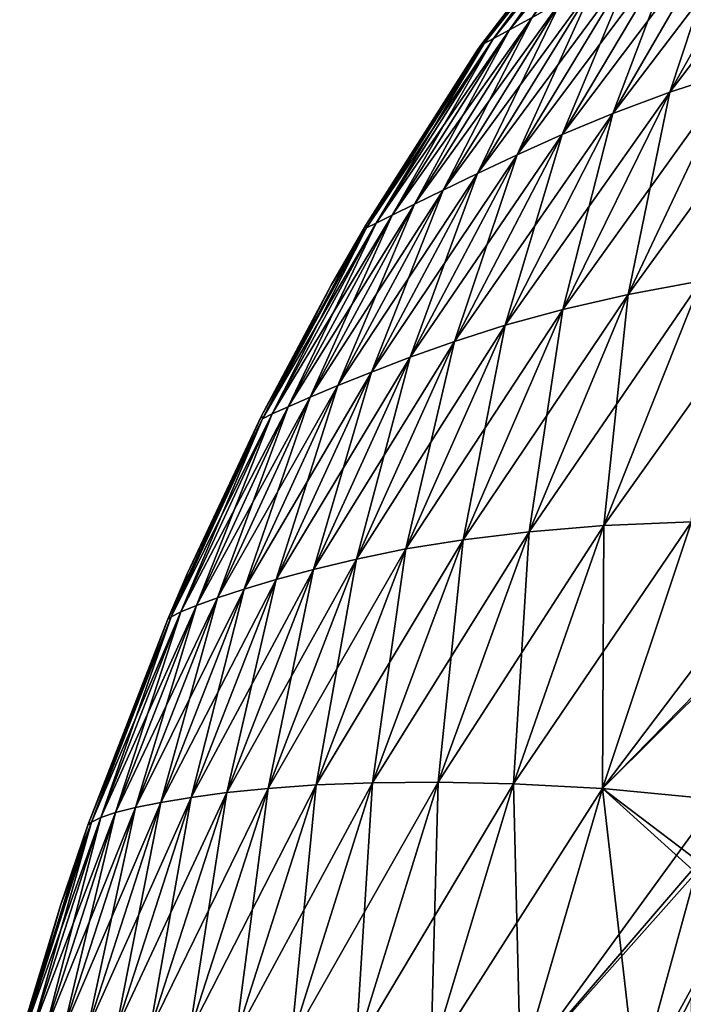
# Model space of a CAD drawing. Header units: metres. Extents: x 59 to 135, y -85 to 115.
# Tile 245 of 256: x 124.65 to 126.3, y 98.76 to 101.21. Entities that reach past the tile are written whole.
import ezdxf

# ---------------------------------------------------------------- set-up
doc = ezdxf.new("R2010")
doc.units = ezdxf.units.M
doc.layers.add('solid_20_404_502_XXX', color=7, linetype='CONTINUOUS')

msp = doc.modelspace()

# ---------------------------------------------------------------- linework, layer by layer
at = {"layer": 'solid_20_404_502_XXX'}
for points in [[(125.871063, 101.180771, -1.330543), (126.204475, 101.621025, -1.189222), (126.259262, 101.655037, -1.57803)], [(125.927254, 101.211777, -1.766226), (125.871063, 101.180771, -1.330543), (126.259262, 101.655037, -1.57803)], [(125.831085, 101.158958, -0.890938), (126.165237, 101.596703, -0.79662), (126.204475, 101.621025, -1.189222)], [(125.871063, 101.180771, -1.330543), (125.831085, 101.158958, -0.890938), (126.204475, 101.621025, -1.189222)], [(125.871063, 101.180771, 1.330543), (126.204475, 101.621025, 1.189222), (126.165237, 101.596703, 0.79662)], [(125.871063, 101.180771, 1.330543), (125.927254, 101.211777, 1.766226), (126.204475, 101.621025, 1.189222)], [(125.807907, 101.146996, -0.447408), (126.14222, 101.582703, -0.400204), (126.165237, 101.596703, -0.79662)], [(125.831085, 101.158958, -0.890938), (125.807907, 101.146996, -0.447408), (126.165237, 101.596703, -0.79662)], [(125.831085, 101.158958, 0.890938), (126.165237, 101.596703, 0.79662), (126.14222, 101.582703, 0.400204)], [(125.831085, 101.158958, 0.890938), (125.871063, 101.180771, 1.330543), (126.165237, 101.596703, 0.79662)], [(126.269882, 101.025871, -4.708457), (126.553421, 101.533096, -4.297711), (126.704071, 101.59565, -4.702244)], [(126.428253, 101.077797, -5.152495), (126.269882, 101.025871, -4.708457), (126.704071, 101.59565, -4.702244)], [(126.14222, 101.582703, -0.400204), (125.802536, 101.14637), (126.137077, 101.580948)], [(125.807907, 101.146996, -0.447408), (125.802536, 101.14637), (126.14222, 101.582703, -0.400204)], [(125.807907, 101.146996, 0.447408), (126.137077, 101.580948), (125.802536, 101.14637)], [(125.807907, 101.146996, 0.447408), (126.14222, 101.582703, 0.400204), (126.137077, 101.580948)], [(125.807907, 101.146996, 0.447408), (125.831085, 101.158958, 0.890938), (126.14222, 101.582703, 0.400204)], [(126.127998, 100.972862, -4.257908), (126.416405, 101.470375, -3.887208), (126.553421, 101.533096, -4.297711)], [(126.269882, 101.025871, -4.708457), (126.127998, 100.972862, -4.257908), (126.553421, 101.533096, -4.297711)], [(126.269882, 101.025871, 4.708457), (126.553421, 101.533096, 4.297711), (126.416405, 101.470375, 3.887208)], [(126.269882, 101.025871, 4.708457), (126.428253, 101.077797, 5.152495), (126.553421, 101.533096, 4.297711)], [(126.001877, 100.920387, -3.801506), (126.292892, 101.409142, -3.471296), (126.416405, 101.470375, -3.887208)], [(126.127998, 100.972862, -4.257908), (126.001877, 100.920387, -3.801506), (126.416405, 101.470375, -3.887208)], [(126.127998, 100.972862, 4.257908), (126.416405, 101.470375, 3.887208), (126.292892, 101.409142, 3.471296)], [(126.127998, 100.972862, 4.257908), (126.269882, 101.025871, 4.708457), (126.416405, 101.470375, 3.887208)], [(125.890106, 100.870171, -3.340159), (126.18222, 101.351135, -3.05076), (126.292892, 101.409142, -3.471296)], [(126.001877, 100.920387, -3.801506), (125.890106, 100.870171, -3.340159), (126.292892, 101.409142, -3.471296)], [(126.001877, 100.920387, 3.801506), (126.292892, 101.409142, 3.471296), (126.18222, 101.351135, 3.05076)], [(126.001877, 100.920387, 3.801506), (126.127998, 100.972862, 4.257908), (126.292892, 101.409142, 3.471296)], [(125.791664, 100.823837, -2.874632), (126.084, 101.298012, -2.626259), (126.18222, 101.351135, -3.05076)], [(125.890106, 100.870171, -3.340159), (125.791664, 100.823837, -2.874632), (126.18222, 101.351135, -3.05076)], [(125.890106, 100.870171, 3.340159), (126.18222, 101.351135, 3.05076), (126.084, 101.298012, 2.626259)], [(125.890106, 100.870171, 3.340159), (126.001877, 100.920387, 3.801506), (126.18222, 101.351135, 3.05076)], [(125.706512, 100.78273, -2.405285), (125.998657, 101.251175, -2.198085), (126.084, 101.298012, -2.626259)], [(125.791664, 100.823837, -2.874632), (125.706512, 100.78273, -2.405285), (126.084, 101.298012, -2.626259)], [(125.791664, 100.823837, 2.874632), (126.084, 101.298012, 2.626259), (125.998657, 101.251175, 2.198085)], [(125.791664, 100.823837, 2.874632), (125.890106, 100.870171, 3.340159), (126.084, 101.298012, 2.626259)], [(125.635445, 100.747925, -1.932142), (125.927254, 101.211777, -1.766226), (125.998657, 101.251175, -2.198085)], [(125.706512, 100.78273, -2.405285), (125.635445, 100.747925, -1.932142), (125.998657, 101.251175, -2.198085)], [(125.706512, 100.78273, 2.405285), (125.998657, 101.251175, 2.198085), (125.927254, 101.211777, 1.766226)], [(125.706512, 100.78273, 2.405285), (125.791664, 100.823837, 2.874632), (125.998657, 101.251175, 2.198085)], [(125.579506, 100.720276, -1.45508), (125.871063, 101.180771, -1.330543), (125.927254, 101.211777, -1.766226)], [(125.635445, 100.747925, -1.932142), (125.579506, 100.720276, -1.45508), (125.927254, 101.211777, -1.766226)], [(125.635445, 100.747925, 1.932142), (125.927254, 101.211777, 1.766226), (125.871063, 101.180771, 1.330543)], [(125.635445, 100.747925, 1.932142), (125.706512, 100.78273, 2.405285), (125.927254, 101.211777, 1.766226)], [(125.539551, 100.700516, -0.974016), (125.831085, 101.158958, -0.890938), (125.871063, 101.180771, -1.330543)], [(125.579506, 100.720276, -1.45508), (125.539551, 100.700516, -0.974016), (125.871063, 101.180771, -1.330543)], [(125.579506, 100.720276, 1.45508), (125.871063, 101.180771, 1.330543), (125.831085, 101.158958, 0.890938)], [(125.579506, 100.720276, 1.45508), (125.635445, 100.747925, 1.932142), (125.871063, 101.180771, 1.330543)], [(125.515999, 100.689247, -0.488968), (125.807907, 101.146996, -0.447408), (125.831085, 101.158958, -0.890938)], [(125.539551, 100.700516, -0.974016), (125.515999, 100.689247, -0.488968), (125.831085, 101.158958, -0.890938)], [(125.539551, 100.700516, 0.974016), (125.831085, 101.158958, 0.890938), (125.807907, 101.146996, 0.447408)], [(125.539551, 100.700516, 0.974016), (125.579506, 100.720276, 1.45508), (125.831085, 101.158958, 0.890938)], [(125.807907, 101.146996, -0.447408), (125.514191, 100.695702), (125.79203, 101.131195)], [(125.515999, 100.689247, -0.488968), (125.514191, 100.695702), (125.807907, 101.146996, -0.447408)], [(125.514191, 100.695702), (125.515999, 100.689247, 0.488968), (125.79203, 101.131195)], [(125.515999, 100.689247, 0.488968), (125.807907, 101.146996, 0.447408), (125.802536, 101.14637)], [(125.515999, 100.689247, 0.488968), (125.539551, 100.700516, 0.974016), (125.807907, 101.146996, 0.447408)], [(125.515999, 100.689247, 0.488968), (125.802536, 101.14637), (125.79203, 101.131195)], [(125.807907, 101.146996, -0.447408), (125.79203, 101.131195), (125.802536, 101.14637)], [(126.165756, 100.52343, -5.536201), (126.428253, 101.077797, -5.152495), (126.603195, 101.12722, -5.589617)], [(126.347809, 100.557373, -6.006559), (126.165756, 100.52343, -5.536201), (126.603195, 101.12722, -5.589617)], [(126.00338, 100.486092, -5.058406), (126.269882, 101.025871, -4.708457), (126.428253, 101.077797, -5.152495)], [(126.165756, 100.52343, -5.536201), (126.00338, 100.486092, -5.058406), (126.428253, 101.077797, -5.152495)], [(126.165756, 100.52343, 5.536201), (126.428253, 101.077797, 5.152495), (126.269882, 101.025871, 4.708457)], [(126.165756, 100.52343, 5.536201), (126.347809, 100.557373, 6.006559), (126.428253, 101.077797, 5.152495)], [(125.860062, 100.446632, -4.573643), (126.127998, 100.972862, -4.257908), (126.269882, 101.025871, -4.708457)], [(126.00338, 100.486092, -5.058406), (125.860062, 100.446632, -4.573643), (126.269882, 101.025871, -4.708457)], [(126.00338, 100.486092, 5.058406), (126.269882, 101.025871, 4.708457), (126.127998, 100.972862, 4.257908)], [(126.00338, 100.486092, 5.058406), (126.165756, 100.52343, 5.536201), (126.269882, 101.025871, 4.708457)], [(125.734413, 100.406479, -4.082661), (126.001877, 100.920387, -3.801506), (126.127998, 100.972862, -4.257908)], [(125.860062, 100.446632, -4.573643), (125.734413, 100.406479, -4.082661), (126.127998, 100.972862, -4.257908)], [(125.860062, 100.446632, 4.573643), (126.127998, 100.972862, 4.257908), (126.001877, 100.920387, 3.801506)], [(125.860062, 100.446632, 4.573643), (126.00338, 100.486092, 5.058406), (126.127998, 100.972862, 4.257908)], [(125.624313, 100.367226, -3.586474), (125.890106, 100.870171, -3.340159), (126.001877, 100.920387, -3.801506)], [(125.734413, 100.406479, -4.082661), (125.624313, 100.367226, -3.586474), (126.001877, 100.920387, -3.801506)], [(125.734413, 100.406479, 4.082661), (126.001877, 100.920387, 3.801506), (125.890106, 100.870171, 3.340159)], [(125.734413, 100.406479, 4.082661), (125.860062, 100.446632, 4.573643), (126.001877, 100.920387, 3.801506)], [(125.528038, 100.330368, -3.085943), (125.791664, 100.823837, -2.874632), (125.890106, 100.870171, -3.340159)], [(125.624313, 100.367226, -3.586474), (125.528038, 100.330368, -3.085943), (125.890106, 100.870171, -3.340159)], [(125.624313, 100.367226, 3.586474), (125.890106, 100.870171, 3.340159), (125.791664, 100.823837, 2.874632)], [(125.624313, 100.367226, 3.586474), (125.734413, 100.406479, 4.082661), (125.890106, 100.870171, 3.340159)], [(125.445061, 100.297058, -2.581492), (125.706512, 100.78273, -2.405285), (125.791664, 100.823837, -2.874632)], [(125.528038, 100.330368, -3.085943), (125.445061, 100.297058, -2.581492), (125.791664, 100.823837, -2.874632)], [(125.528038, 100.330368, 3.085943), (125.791664, 100.823837, 2.874632), (125.706512, 100.78273, 2.405285)], [(125.528038, 100.330368, 3.085943), (125.624313, 100.367226, 3.586474), (125.791664, 100.823837, 2.874632)], [(125.375824, 100.268188, -2.073174), (125.635445, 100.747925, -1.932142), (125.706512, 100.78273, -2.405285)], [(125.445061, 100.297058, -2.581492), (125.375824, 100.268188, -2.073174), (125.706512, 100.78273, -2.405285)], [(125.445061, 100.297058, 2.581492), (125.706512, 100.78273, 2.405285), (125.635445, 100.747925, 1.932142)], [(125.445061, 100.297058, 2.581492), (125.528038, 100.330368, 3.085943), (125.706512, 100.78273, 2.405285)], [(125.321152, 100.244446, -1.560887), (125.579506, 100.720276, -1.45508), (125.635445, 100.747925, -1.932142)], [(125.375824, 100.268188, -2.073174), (125.321152, 100.244446, -1.560887), (125.635445, 100.747925, -1.932142)], [(125.375824, 100.268188, 2.073174), (125.635445, 100.747925, 1.932142), (125.579506, 100.720276, 1.45508)], [(125.375824, 100.268188, 2.073174), (125.445061, 100.297058, 2.581492), (125.635445, 100.747925, 1.932142)], [(125.28167, 100.226425, -1.044564), (125.539551, 100.700516, -0.974016), (125.579506, 100.720276, -1.45508)], [(125.321152, 100.244446, -1.560887), (125.28167, 100.226425, -1.044564), (125.579506, 100.720276, -1.45508)], [(125.321152, 100.244446, 1.560887), (125.579506, 100.720276, 1.45508), (125.539551, 100.700516, 0.974016)], [(125.321152, 100.244446, 1.560887), (125.375824, 100.268188, 2.073174), (125.579506, 100.720276, 1.45508)], [(125.257622, 100.214622, -0.524242), (125.515999, 100.689247, -0.488968), (125.539551, 100.700516, -0.974016)], [(125.28167, 100.226425, -1.044564), (125.257622, 100.214622, -0.524242), (125.539551, 100.700516, -0.974016)], [(125.257622, 100.214622, 0.524242), (125.515999, 100.689247, 0.488968), (125.514191, 100.695702)], [(125.257622, 100.214622, 0.524242), (125.514191, 100.695702), (125.427956, 100.546234)], [(125.28167, 100.226425, 1.044564), (125.539551, 100.700516, 0.974016), (125.515999, 100.689247, 0.488968)], [(125.28167, 100.226425, 1.044564), (125.321152, 100.244446, 1.560887), (125.539551, 100.700516, 0.974016)], [(125.515999, 100.689247, -0.488968), (125.427956, 100.546234), (125.514191, 100.695702)], [(125.515999, 100.689247, -0.488968), (125.255157, 100.22168), (125.427956, 100.546234)], [(125.257622, 100.214622, -0.524242), (125.255157, 100.22168), (125.515999, 100.689247, -0.488968)], [(125.257622, 100.214622, 0.524242), (125.28167, 100.226425, 1.044564), (125.515999, 100.689247, 0.488968)], [(126.105774, 99.949593, -6.34284), (126.347809, 100.557373, -6.006559), (126.557526, 100.585205, -6.466388)], [(126.323265, 99.958374, -6.828926), (126.105774, 99.949593, -6.34284), (126.557526, 100.585205, -6.466388)], [(125.255157, 100.22168), (125.257622, 100.214622, 0.524242), (125.427956, 100.546234)], [(125.919891, 99.933937, -5.845599), (126.165756, 100.52343, -5.536201), (126.347809, 100.557373, -6.006559)], [(126.105774, 99.949593, -6.34284), (125.919891, 99.933937, -5.845599), (126.347809, 100.557373, -6.006559)], [(126.105774, 99.949593, 6.34284), (126.347809, 100.557373, 6.006559), (126.165756, 100.52343, 5.536201)], [(126.105774, 99.949593, 6.34284), (126.323265, 99.958374, 6.828926), (126.347809, 100.557373, 6.006559)], [(125.75634, 99.91407, -5.340503), (126.00338, 100.486092, -5.058406), (126.165756, 100.52343, -5.536201)], [(125.919891, 99.933937, -5.845599), (125.75634, 99.91407, -5.340503), (126.165756, 100.52343, -5.536201)], [(125.919891, 99.933937, 5.845599), (126.165756, 100.52343, 5.536201), (126.00338, 100.486092, 5.058406)], [(125.919891, 99.933937, 5.845599), (126.105774, 99.949593, 6.34284), (126.165756, 100.52343, 5.536201)], [(125.614006, 99.890991, -4.828079), (125.860062, 100.446632, -4.573643), (126.00338, 100.486092, -5.058406)], [(125.75634, 99.91407, -5.340503), (125.614006, 99.890991, -4.828079), (126.00338, 100.486092, -5.058406)], [(125.75634, 99.91407, 5.340503), (126.00338, 100.486092, 5.058406), (125.860062, 100.446632, 4.573643)], [(125.75634, 99.91407, 5.340503), (125.919891, 99.933937, 5.845599), (126.00338, 100.486092, 5.058406)], [(125.490898, 99.865891, -4.30915), (125.734413, 100.406479, -4.082661), (125.860062, 100.446632, -4.573643)], [(125.614006, 99.890991, -4.828079), (125.490898, 99.865891, -4.30915), (125.860062, 100.446632, -4.573643)], [(125.614006, 99.890991, 4.828079), (125.860062, 100.446632, 4.573643), (125.734413, 100.406479, 4.082661)], [(125.614006, 99.890991, 4.828079), (125.75634, 99.91407, 5.340503), (125.860062, 100.446632, 4.573643)], [(125.384216, 99.840141, -3.784821), (125.624313, 100.367226, -3.586474), (125.734413, 100.406479, -4.082661)], [(125.490898, 99.865891, -4.30915), (125.384216, 99.840141, -3.784821), (125.734413, 100.406479, -4.082661)], [(125.490898, 99.865891, 4.30915), (125.734413, 100.406479, 4.082661), (125.624313, 100.367226, 3.586474)], [(125.490898, 99.865891, 4.30915), (125.614006, 99.890991, 4.828079), (125.734413, 100.406479, 4.082661)], [(125.291618, 99.814972, -3.256033), (125.528038, 100.330368, -3.085943), (125.624313, 100.367226, -3.586474)], [(125.384216, 99.840141, -3.784821), (125.291618, 99.814972, -3.256033), (125.624313, 100.367226, -3.586474)], [(125.384216, 99.840141, 3.784821), (125.624313, 100.367226, 3.586474), (125.528038, 100.330368, 3.085943)], [(125.384216, 99.840141, 3.784821), (125.490898, 99.865891, 4.30915), (125.624313, 100.367226, 3.586474)], [(125.212112, 99.791328, -2.723261), (125.445061, 100.297058, -2.581492), (125.528038, 100.330368, -3.085943)], [(125.291618, 99.814972, -3.256033), (125.212112, 99.791328, -2.723261), (125.528038, 100.330368, -3.085943)], [(125.291618, 99.814972, 3.256033), (125.528038, 100.330368, 3.085943), (125.445061, 100.297058, 2.581492)], [(125.291618, 99.814972, 3.256033), (125.384216, 99.840141, 3.784821), (125.528038, 100.330368, 3.085943)], [(125.145805, 99.769829, -2.18659), (125.375824, 100.268188, -2.073174), (125.445061, 100.297058, -2.581492)], [(125.212112, 99.791328, -2.723261), (125.145805, 99.769829, -2.18659), (125.445061, 100.297058, -2.581492)], [(125.212112, 99.791328, 2.723261), (125.445061, 100.297058, 2.581492), (125.375824, 100.268188, 2.073174)], [(125.212112, 99.791328, 2.723261), (125.291618, 99.814972, 3.256033), (125.445061, 100.297058, 2.581492)], [(125.093285, 99.750931, -1.645934), (125.321152, 100.244446, -1.560887), (125.375824, 100.268188, -2.073174)], [(125.145805, 99.769829, -2.18659), (125.093285, 99.750931, -1.645934), (125.375824, 100.268188, -2.073174)], [(125.145805, 99.769829, 2.18659), (125.375824, 100.268188, 2.073174), (125.321152, 100.244446, 1.560887)], [(125.145805, 99.769829, 2.18659), (125.212112, 99.791328, 2.723261), (125.375824, 100.268188, 2.073174)], [(125.030884, 99.722527, -0.552565), (125.257622, 100.214622, -0.524242), (125.28167, 100.226425, -1.044564)], [(125.054955, 99.735046, -1.10124), (125.030884, 99.722527, -0.552565), (125.28167, 100.226425, -1.044564)], [(125.054955, 99.735046, -1.10124), (125.28167, 100.226425, -1.044564), (125.321152, 100.244446, -1.560887)], [(125.093285, 99.750931, -1.645934), (125.054955, 99.735046, -1.10124), (125.321152, 100.244446, -1.560887)], [(125.054955, 99.735046, 1.10124), (125.28167, 100.226425, 1.044564), (125.257622, 100.214622, 0.524242)], [(125.054955, 99.735046, 1.10124), (125.093285, 99.750931, 1.645934), (125.28167, 100.226425, 1.044564)], [(125.093285, 99.750931, 1.645934), (125.321152, 100.244446, 1.560887), (125.28167, 100.226425, 1.044564)], [(125.093285, 99.750931, 1.645934), (125.145805, 99.769829, 2.18659), (125.321152, 100.244446, 1.560887)], [(125.257622, 100.214622, -0.524242), (125.022125, 99.716515), (125.071281, 99.83062)], [(125.030884, 99.722527, -0.552565), (125.022125, 99.716515), (125.257622, 100.214622, -0.524242)], [(125.030884, 99.722527, 0.552565), (125.257622, 100.214622, 0.524242), (125.255157, 100.22168)], [(125.030884, 99.722527, 0.552565), (125.255157, 100.22168), (125.071281, 99.83062)], [(125.030884, 99.722527, 0.552565), (125.054955, 99.735046, 1.10124), (125.257622, 100.214622, 0.524242)], [(125.257622, 100.214622, -0.524242), (125.071281, 99.83062), (125.255157, 100.22168)], [(125.880798, 99.307419, -6.589188), (126.105774, 99.949593, -6.34284), (126.323265, 99.958374, -6.828926)], [(126.102623, 99.296211, -7.094547), (125.880798, 99.307419, -6.589188), (126.323265, 99.958374, -6.828926)], [(126.102623, 99.296211, 7.094547), (126.387177, 99.268791, 7.579499), (126.323265, 99.958374, 6.828926)], [(126.102623, 99.296211, 7.094547), (126.323265, 99.958374, 6.828926), (126.105774, 99.949593, 6.34284)], [(126.102623, 99.296211, -7.094547), (126.323265, 99.958374, -6.828926), (126.597801, 99.950623, -7.296413)], [(125.530754, 99.310081, -5.547087), (125.75634, 99.91407, -5.340503), (125.919891, 99.933937, -5.845599)], [(125.693596, 99.311195, -6.072217), (125.530754, 99.310081, -5.547087), (125.919891, 99.933937, -5.845599)], [(125.693596, 99.311195, -6.072217), (125.919891, 99.933937, -5.845599), (126.105774, 99.949593, -6.34284)], [(125.880798, 99.307419, -6.589188), (125.693596, 99.311195, -6.072217), (126.105774, 99.949593, -6.34284)], [(125.693596, 99.311195, 6.072217), (125.919891, 99.933937, 5.845599), (125.75634, 99.91407, 5.340503)], [(125.693596, 99.311195, 6.072217), (125.880798, 99.307419, 6.589188), (125.919891, 99.933937, 5.845599)], [(125.880798, 99.307419, 6.589188), (126.105774, 99.949593, 6.34284), (125.919891, 99.933937, 5.845599)], [(125.880798, 99.307419, 6.589188), (126.102623, 99.296211, 7.094547), (126.105774, 99.949593, 6.34284)], [(126.102623, 99.296211, -7.094547), (126.597801, 99.950623, -7.296413), (126.527405, 99.73011, -7.401363)], [(125.390762, 99.304794, -5.014369), (125.614006, 99.890991, -4.828079), (125.75634, 99.91407, -5.340503)], [(125.530754, 99.310081, -5.547087), (125.390762, 99.304794, -5.014369), (125.75634, 99.91407, -5.340503)], [(125.530754, 99.310081, 5.547087), (125.75634, 99.91407, 5.340503), (125.614006, 99.890991, 4.828079)], [(125.530754, 99.310081, 5.547087), (125.693596, 99.311195, 6.072217), (125.75634, 99.91407, 5.340503)], [(125.271149, 99.296234, -4.474941), (125.490898, 99.865891, -4.30915), (125.614006, 99.890991, -4.828079)], [(125.390762, 99.304794, -5.014369), (125.271149, 99.296234, -4.474941), (125.614006, 99.890991, -4.828079)], [(125.390762, 99.304794, 5.014369), (125.614006, 99.890991, 4.828079), (125.490898, 99.865891, 4.30915)], [(125.390762, 99.304794, 5.014369), (125.530754, 99.310081, 5.547087), (125.614006, 99.890991, 4.828079)], [(125.168587, 99.285522, -3.929976), (125.384216, 99.840141, -3.784821), (125.490898, 99.865891, -4.30915)], [(125.271149, 99.296234, -4.474941), (125.168587, 99.285522, -3.929976), (125.490898, 99.865891, -4.30915)], [(125.271149, 99.296234, 4.474941), (125.490898, 99.865891, 4.30915), (125.384216, 99.840141, 3.784821)], [(125.271149, 99.296234, 4.474941), (125.390762, 99.304794, 5.014369), (125.490898, 99.865891, 4.30915)], [(125.080246, 99.273643, -3.380475), (125.291618, 99.814972, -3.256033), (125.384216, 99.840141, -3.784821)], [(125.168587, 99.285522, -3.929976), (125.080246, 99.273643, -3.380475), (125.384216, 99.840141, -3.784821)], [(125.168587, 99.285522, 3.929976), (125.384216, 99.840141, 3.784821), (125.291618, 99.814972, 3.256033)], [(125.168587, 99.285522, 3.929976), (125.271149, 99.296234, 4.474941), (125.384216, 99.840141, 3.784821)], [(125.004761, 99.261246, -2.826954), (125.212112, 99.791328, -2.723261), (125.291618, 99.814972, -3.256033)], [(125.080246, 99.273643, -3.380475), (125.004761, 99.261246, -2.826954), (125.291618, 99.814972, -3.256033)], [(125.022125, 99.716515), (125.030884, 99.722527, 0.552565), (125.071281, 99.83062)], [(125.080246, 99.273643, 3.380475), (125.291618, 99.814972, 3.256033), (125.212112, 99.791328, 2.723261)], [(125.080246, 99.273643, 3.380475), (125.168587, 99.285522, 3.929976), (125.291618, 99.814972, 3.256033)], [(124.941971, 99.248695, -2.26952), (125.145805, 99.769829, -2.18659), (125.212112, 99.791328, -2.723261)], [(125.004761, 99.261246, -2.826954), (124.941971, 99.248695, -2.26952), (125.212112, 99.791328, -2.723261)], [(125.004761, 99.261246, 2.826954), (125.212112, 99.791328, 2.723261), (125.145805, 99.769829, 2.18659)], [(125.004761, 99.261246, 2.826954), (125.080246, 99.273643, 3.380475), (125.212112, 99.791328, 2.723261)], [(124.892265, 99.236229, -1.7081), (125.093285, 99.750931, -1.645934), (125.145805, 99.769829, -2.18659)], [(124.941971, 99.248695, -2.26952), (124.892265, 99.236229, -1.7081), (125.145805, 99.769829, -2.18659)], [(124.941971, 99.248695, 2.26952), (125.145805, 99.769829, 2.18659), (125.093285, 99.750931, 1.645934)], [(124.941971, 99.248695, 2.26952), (125.004761, 99.261246, 2.826954), (125.145805, 99.769829, 2.18659)], [(124.855881, 99.224037, -1.142656), (125.054955, 99.735046, -1.10124), (125.093285, 99.750931, -1.645934)], [(124.892265, 99.236229, -1.7081), (124.855881, 99.224037, -1.142656), (125.093285, 99.750931, -1.645934)], [(124.892265, 99.236229, 1.7081), (125.093285, 99.750931, 1.645934), (125.054955, 99.735046, 1.10124)], [(124.892265, 99.236229, 1.7081), (124.941971, 99.248695, 2.26952), (125.093285, 99.750931, 1.645934)], [(125.030884, 99.722527, -0.552565), (124.823807, 99.204895), (125.022125, 99.716515)], [(124.832718, 99.212326, -0.573254), (124.823807, 99.204895), (125.030884, 99.722527, -0.552565)], [(124.832718, 99.212326, 0.573254), (125.022125, 99.716515), (124.823807, 99.204895)], [(124.832718, 99.212326, -0.573254), (125.030884, 99.722527, -0.552565), (125.054955, 99.735046, -1.10124)], [(124.855881, 99.224037, -1.142656), (124.832718, 99.212326, -0.573254), (125.054955, 99.735046, -1.10124)], [(124.832718, 99.212326, 0.573254), (125.030884, 99.722527, 0.552565), (125.022125, 99.716515)], [(124.832718, 99.212326, 0.573254), (124.855881, 99.224037, 1.142656), (125.030884, 99.722527, 0.552565)], [(124.855881, 99.224037, 1.142656), (125.054955, 99.735046, 1.10124), (125.030884, 99.722527, 0.552565)], [(124.855881, 99.224037, 1.142656), (124.892265, 99.236229, 1.7081), (125.054955, 99.735046, 1.10124)], [(126.102623, 99.296211, -7.094547), (126.527405, 99.73011, -7.401363), (126.522125, 99.713295, -7.40883)], [(126.102623, 99.296211, -7.094547), (126.522125, 99.713295, -7.40883), (126.387177, 99.268791, -7.579499)], [(124.977501, 98.694473, -4.019442), (125.168587, 99.285522, -3.929976), (125.271149, 99.296234, -4.474941)], [(125.075806, 98.689301, -4.577093), (124.977501, 98.694473, -4.019442), (125.271149, 99.296234, -4.474941)], [(125.075806, 98.689301, -4.577093), (125.271149, 99.296234, -4.474941), (125.390762, 99.304794, -5.014369)], [(125.191544, 98.68084, -5.12912), (125.075806, 98.689301, -4.577093), (125.390762, 99.304794, -5.014369)], [(125.075806, 98.689301, 4.577093), (125.271149, 99.296234, 4.474941), (125.168587, 99.285522, 3.929976)], [(125.075806, 98.689301, 4.577093), (125.191544, 98.68084, 5.12912), (125.271149, 99.296234, 4.474941)], [(125.191544, 98.68084, -5.12912), (125.390762, 99.304794, -5.014369), (125.530754, 99.310081, -5.547087)], [(125.3284, 98.66819, -5.674311), (125.191544, 98.68084, -5.12912), (125.530754, 99.310081, -5.547087)], [(125.191544, 98.68084, 5.12912), (125.390762, 99.304794, 5.014369), (125.271149, 99.296234, 4.474941)], [(125.191544, 98.68084, 5.12912), (125.3284, 98.66819, 5.674311), (125.390762, 99.304794, 5.014369)], [(125.3284, 98.66819, -5.674311), (125.530754, 99.310081, -5.547087), (125.693596, 99.311195, -6.072217)], [(125.48912, 98.650665, -6.211755), (125.3284, 98.66819, -5.674311), (125.693596, 99.311195, -6.072217)], [(125.3284, 98.66819, 5.674311), (125.530754, 99.310081, 5.547087), (125.390762, 99.304794, 5.014369)], [(125.3284, 98.66819, 5.674311), (125.48912, 98.650665, 6.211755), (125.530754, 99.310081, 5.547087)], [(125.48912, 98.650665, 6.211755), (125.693596, 99.311195, 6.072217), (125.530754, 99.310081, 5.547087)], [(125.48912, 98.650665, 6.211755), (125.675468, 98.627785, 6.740855), (125.693596, 99.311195, 6.072217)], [(125.48912, 98.650665, -6.211755), (125.693596, 99.311195, -6.072217), (125.880798, 99.307419, -6.589188)], [(125.675468, 98.627785, -6.740855), (125.48912, 98.650665, -6.211755), (125.880798, 99.307419, -6.589188)], [(125.675468, 98.627785, 6.740855), (125.880798, 99.307419, 6.589188), (125.693596, 99.311195, 6.072217)], [(125.675468, 98.627785, 6.740855), (125.898323, 98.59713, 7.258069), (125.880798, 99.307419, 6.589188)], [(125.675468, 98.627785, -6.740855), (125.880798, 99.307419, -6.589188), (126.102623, 99.296211, -7.094547)], [(125.898323, 98.59713, -7.258069), (125.675468, 98.627785, -6.740855), (126.102623, 99.296211, -7.094547)], [(125.898323, 98.59713, 7.258069), (126.102623, 99.296211, 7.094547), (125.880798, 99.307419, 6.589188)], [(125.898323, 98.59713, 7.258069), (126.187607, 98.551201, 7.753757), (126.102623, 99.296211, 7.094547)], [(125.898323, 98.59713, -7.258069), (126.102623, 99.296211, -7.094547), (126.387177, 99.268791, -7.579499)], [(126.102623, 99.296211, 7.094547), (126.187607, 98.551201, 7.753757), (126.334221, 99.086006, 7.635322)], [(126.102623, 99.296211, 7.094547), (126.334221, 99.086006, 7.635322), (126.342216, 99.113937, 7.627314)], [(126.102623, 99.296211, 7.094547), (126.342216, 99.113937, 7.627314), (126.387177, 99.268791, 7.579499)], [(124.82222, 98.69767, -2.890911), (125.004761, 99.261246, -2.826954), (125.080246, 99.273643, -3.380475)], [(124.893509, 98.697113, -3.457201), (124.82222, 98.69767, -2.890911), (125.080246, 99.273643, -3.380475)], [(124.893509, 98.697113, -3.457201), (125.080246, 99.273643, -3.380475), (125.168587, 99.285522, -3.929976)], [(124.977501, 98.694473, -4.019442), (124.893509, 98.697113, -3.457201), (125.168587, 99.285522, -3.929976)], [(124.893509, 98.697113, 3.457201), (125.080246, 99.273643, 3.380475), (125.004761, 99.261246, 2.826954)], [(124.893509, 98.697113, 3.457201), (124.977501, 98.694473, 4.019442), (125.080246, 99.273643, 3.380475)], [(124.977501, 98.694473, 4.019442), (125.168587, 99.285522, 3.929976), (125.080246, 99.273643, 3.380475)], [(124.977501, 98.694473, 4.019442), (125.075806, 98.689301, 4.577093), (125.168587, 99.285522, 3.929976)], [(124.717049, 98.693031, -1.746476), (124.892265, 99.236229, -1.7081), (124.941971, 99.248695, -2.26952)], [(124.763313, 98.696297, -2.320691), (124.717049, 98.693031, -1.746476), (124.941971, 99.248695, -2.26952)], [(124.763313, 98.696297, -2.320691), (124.941971, 99.248695, -2.26952), (125.004761, 99.261246, -2.826954)], [(124.82222, 98.69767, -2.890911), (124.763313, 98.696297, -2.320691), (125.004761, 99.261246, -2.826954)], [(124.763313, 98.696297, 2.320691), (124.941971, 99.248695, 2.26952), (124.892265, 99.236229, 1.7081)], [(124.763313, 98.696297, 2.320691), (124.82222, 98.69767, 2.890911), (124.941971, 99.248695, 2.26952)], [(124.82222, 98.69767, 2.890911), (125.004761, 99.261246, 2.826954), (124.941971, 99.248695, 2.26952)], [(124.82222, 98.69767, 2.890911), (124.893509, 98.697113, 3.457201), (125.004761, 99.261246, 2.826954)], [(125.898323, 98.59713, -7.258069), (126.387177, 99.268791, -7.579499), (126.342216, 99.113937, -7.627314)], [(124.662659, 98.681015, -0.586038), (124.832718, 99.212326, -0.573254), (124.855881, 99.224037, -1.142656)], [(124.683571, 98.687904, -1.168233), (124.662659, 98.681015, -0.586038), (124.855881, 99.224037, -1.142656)], [(124.683571, 98.687904, -1.168233), (124.855881, 99.224037, -1.142656), (124.892265, 99.236229, -1.7081)], [(124.717049, 98.693031, -1.746476), (124.683571, 98.687904, -1.168233), (124.892265, 99.236229, -1.7081)], [(124.683571, 98.687904, 1.168233), (124.855881, 99.224037, 1.142656), (124.832718, 99.212326, 0.573254)], [(124.683571, 98.687904, 1.168233), (124.717049, 98.693031, 1.746476), (124.855881, 99.224037, 1.142656)], [(124.717049, 98.693031, 1.746476), (124.892265, 99.236229, 1.7081), (124.855881, 99.224037, 1.142656)], [(124.717049, 98.693031, 1.746476), (124.763313, 98.696297, 2.320691), (124.892265, 99.236229, 1.7081)], [(124.832718, 99.212326, -0.573254), (124.654137, 98.672897), (124.756477, 99.00737)], [(124.662659, 98.681015, -0.586038), (124.654137, 98.672897), (124.832718, 99.212326, -0.573254)], [(124.662659, 98.681015, 0.586038), (124.832718, 99.212326, 0.573254), (124.823807, 99.204895)], [(124.662659, 98.681015, 0.586038), (124.683571, 98.687904, 1.168233), (124.832718, 99.212326, 0.573254)], [(124.662659, 98.681015, 0.586038), (124.823807, 99.204895), (124.756477, 99.00737)], [(124.832718, 99.212326, -0.573254), (124.756477, 99.00737), (124.823807, 99.204895)], [(125.898323, 98.59713, -7.258069), (126.342216, 99.113937, -7.627314), (126.334221, 99.086006, -7.635322)], [(125.898323, 98.59713, -7.258069), (126.334221, 99.086006, -7.635322), (126.187607, 98.551201, -7.753757)], [(126.487152, 99.097961, -7.848748), (126.313354, 98.446159, -7.991675), (126.166527, 98.470406, -7.766041)], [(126.187607, 98.551201, -7.753757), (126.487152, 99.097961, -7.848748), (126.166527, 98.470406, -7.766041)], [(126.187607, 98.551201, -7.753757), (126.334221, 99.086006, -7.635322), (126.487152, 99.097961, -7.848748)], [(126.334221, 99.086006, 7.635322), (126.187607, 98.551201, 7.753757), (126.313354, 98.446159, 7.991675)], [(124.654137, 98.672897), (124.662659, 98.681015, 0.586038), (124.756477, 99.00737)]]:
    msp.add_3dface(points, dxfattribs=at)

doc.saveas('drawing.dxf')
